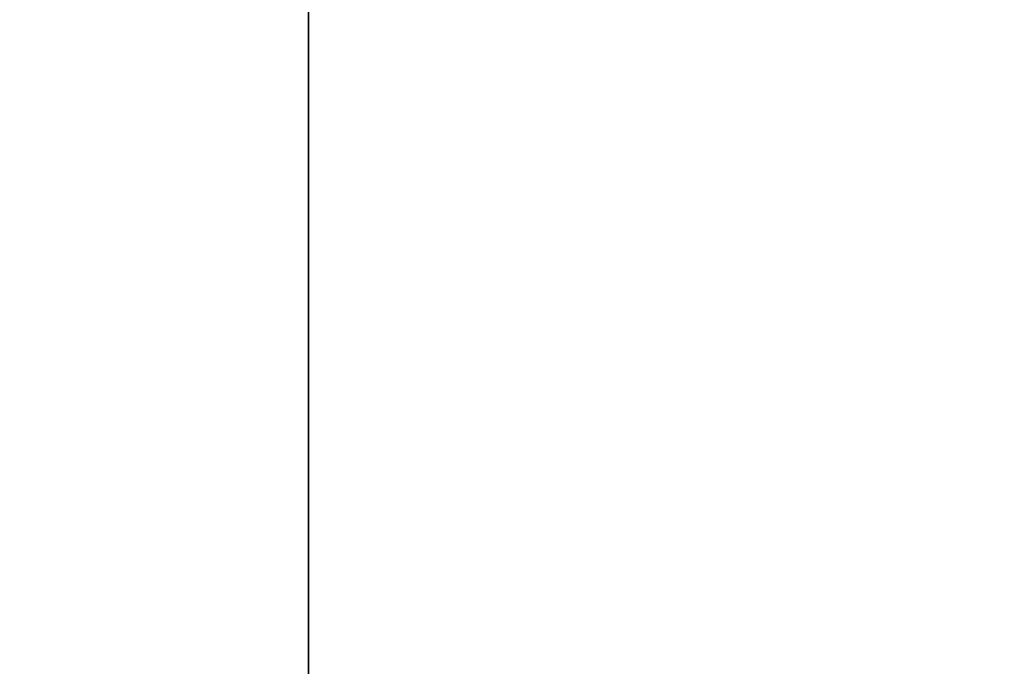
# Model space of a CAD drawing. Extents: x -4.6 to 19, y -2.8 to 19.
# Tile 143 of 256: x 2.131 to 2.468, y 2.334 to 2.556. Entities that reach past the tile are written whole.
import ezdxf

# ---------------------------------------------------------------- set-up
doc = ezdxf.new("R2010")
doc.units = 0

# ---------------------------------------------------------------- blocks, each defined once
blk = doc.blocks.new('Box-8a982c7b-3add-4090-afcf-941932d8c196')
at = {"color": 253, "linetype": 'Continuous', "true_color": 0xa0a0a0, "transparency": 33554687}
mesh = blk.add_polyface(dxfattribs=at)
corners = [(0, 0, 23.99), (4.58, 0, 23.99), (4.58, 19, 23.99), (0, 19, 23.99), (0, 0, 24), (4.58, 0, 24), (4.58, 19, 24), (0, 19, 24)]
mesh.append_faces([[corners[k] for k in face] for face in [(0, 1, 2, 3), (4, 5, 6, 7), (0, 1, 5, 4), (1, 2, 6, 5), (2, 3, 7, 6), (3, 0, 4, 7)]], dxfattribs={"color": 253})
blk = doc.blocks.new('Box-ffc3d79a-56d6-4c6d-b5a2-22fde9b56953')
at = {"color": 253, "linetype": 'Continuous', "true_color": 0xa0a0a0, "transparency": 33554687}
mesh = blk.add_polyface(dxfattribs=at)
corners = [(0, 0), (19, 0), (19, 19), (0, 19), (0, 0, 0.01), (19, 0, 0.01), (19, 19, 0.01), (0, 19, 0.01)]
mesh.append_faces([[corners[k] for k in face] for face in [(0, 1, 2, 3), (4, 5, 6, 7), (0, 1, 5, 4), (1, 2, 6, 5), (2, 3, 7, 6), (3, 0, 4, 7)]], dxfattribs={"color": 253})
blk = doc.blocks.new('UpwardOpening-61d97512-b16a-4f8e-9792-fb037d938789')
at = {"linetype": 'Continuous', "transparency": 33554687}
blk.add_blockref('Box-8a982c7b-3add-4090-afcf-941932d8c196', (0, 0), dxfattribs=at)
blk = doc.blocks.new('62d7febe-c63d-4486-9a93-c2f298c2fa0c')
at = {"linetype": 'Continuous', "transparency": 33554687}
for name in ['Box-8a982c7b-3add-4090-afcf-941932d8c196', 'Box-ffc3d79a-56d6-4c6d-b5a2-22fde9b56953', 'UpwardOpening-61d97512-b16a-4f8e-9792-fb037d938789']:
    blk.add_blockref(name, (0, 0), dxfattribs=at)
blk = doc.blocks.new('CoilBox-0bc3ca8b-2238-49ea-9ebb-f580a0cb917e')
at = {"color": 251, "linetype": 'Continuous', "true_color": 0x5b5b5b, "transparency": 33554687}
mesh = blk.add_polyface(dxfattribs=at)
corners = [(0, 0), (14.54, 0), (14.54, 2), (0, 2), (0, 0, 10.64), (14.54, 0, 10.64), (14.54, 2, 10.64), (0, 2, 10.64)]
mesh.append_faces([[corners[k] for k in face] for face in [(0, 1, 2, 3), (4, 5, 6, 7), (0, 1, 5, 4), (1, 2, 6, 5), (2, 3, 7, 6), (3, 0, 4, 7)]], dxfattribs={"color": 251})
blk = doc.blocks.new('8684475b-c1b1-4ab8-b724-c795038b5e0e')
at = {"linetype": 'Continuous', "transparency": 33554687}
blk.add_blockref('CoilBox-0bc3ca8b-2238-49ea-9ebb-f580a0cb917e', (0, 0), dxfattribs=at)
blk = doc.blocks.new('55ce4497-dcba-4934-80cc-850d4415ff66')
at = {"linetype": 'Continuous', "transparency": 33554687}
for name, p in [('62d7febe-c63d-4486-9a93-c2f298c2fa0c', (0, 0)), ('8684475b-c1b1-4ab8-b724-c795038b5e0e', (2.23, 2, 11.84))]:
    blk.add_blockref(name, p, dxfattribs=at)

msp = doc.modelspace()

# ---------------------------------------------------------------- block references
at = {"transparency": 33554687}
msp.add_blockref('55ce4497-dcba-4934-80cc-850d4415ff66', (0, 0), dxfattribs=at)

doc.saveas('drawing.dxf')
